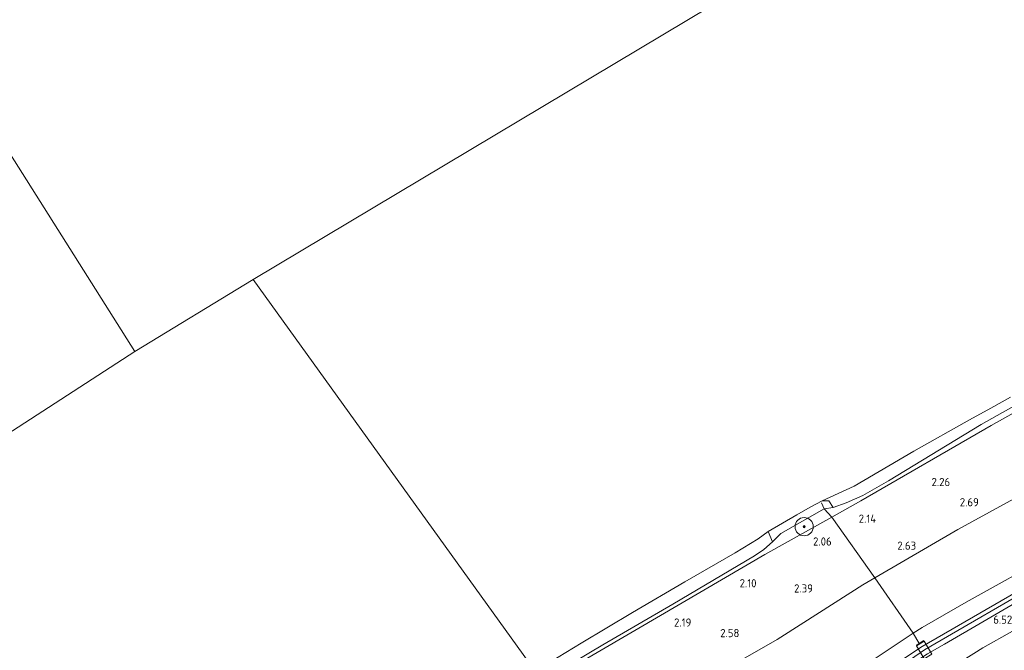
# Model space of a CAD drawing. Extents: x 130905 to 137824, y 412333 to 417928.
# Tile 203 of 256: x 134970 to 135186, y 415659 to 415798. Entities that reach past the tile are written whole.
import ezdxf
from ezdxf.enums import TextEntityAlignment as Align
from ezdxf.lldxf.tags import DXFTag

# ---------------------------------------------------------------- set-up
doc = ezdxf.new("R2010")
doc.units = 0
for name, color, linetype, lineweight in [('B-ME-GR-BOOM-S', 90, 'Continuous', 25), ('B-ME-GR-GRAS-GV', 60, 'Continuous', 13), ('B-ME-GW-TALUD_KRUIN-G', 90, 'Continuous', 18), ('B-ME-GW-TALUD_TEEN-G', 90, 'Continuous', 18), ('B-ME-IE-TERREINAFSCHEIDING_KUNSTMATIG_HEKWERK-G', 20, 'IE-TERREINAFSCHEIDING-KUNSTMATIG', 18), ('B-ME-OB-BEKLEDING_STEEN-GV', 30, 'Continuous', 18), ('B-ME-OB-BEKLEDING_STORTSTEEN-GV', 30, 'Continuous', 18), ('B-ME-OB-OEVERVOORZIENING-G', 7, 'Continuous', 18), ('B-ME-OG-WATER_RIVIER-GV', 130, 'Continuous', 18), ('B-ME-VH-VERHARDING_ASFALT-GV', 252, 'Continuous', 18), ('B-ME-VH-VERHARDING_ROOSTER-GV', 252, 'Continuous', 18), ('B-ME-WH-WINTERBED-G', 150, 'WH-WINTERBED', 18), ('X-XX-AL-HOOGTELABEL-S', 7, 'Continuous', 25)]:
    doc.layers.add(name, color=color, linetype=linetype, lineweight=lineweight)
doc.styles.add('NLCS-ISO-ANNOTATIVE-T18', font='NLCS-ISO.ttf', dxfattribs={"height": 1.8})
doc.styles.get("Standard").update_dxf_attribs({"font": 'arial.ttf'})
doc.linetypes.add('IE-TERREINAFSCHEIDING-KUNSTMATIG', pattern='A,4,[82,NLCS.SHX,S=0.75,R=90,X=0,Y=0],4,-2', length=10)
tags = doc.linetypes.add('WH-WINTERBED', pattern='A,6,-3.5,["WB",Standard,S=1.8,R=0,X=-1.5,Y=-0.9],-3.5,6,-3.5,6,-3.5,6,-3.5,6,-3.5', length=51).pattern_tags.tags
tags[6] = DXFTag(74, 10)

# ---------------------------------------------------------------- blocks, each defined once
blk = doc.blocks.new('SAL-HOOGTELABEL-SO')
at = {"color": 0, "linetype": 'ByBlock', "lineweight": -2, "style": 'NLCS-ISO-ANNOTATIVE-T18'}
blk.add_attdef('HOOGTE', text='', height=1.8, dxfattribs=at).set_placement((2.79, 0), align=Align.RIGHT)
blk = doc.blocks.new('SGR-BOOM_01-SO')
at = {"linetype": 'ByBlock', "lineweight": 18}
h = blk.add_hatch(color=0, dxfattribs=at)
h.dxf.hatch_style = 1
edge = h.paths.add_edge_path()
edge.add_arc((0, 0), 0.25, 0, 360)
at = {"color": 0, "linetype": 'ByBlock', "lineweight": 18}
for radius in [2, 0.25]:
    blk.add_circle((0, 0), radius, dxfattribs=at)

msp = doc.modelspace()

# ---------------------------------------------------------------- linework, layer by layer
at = {"layer": 'B-ME-GR-GRAS-GV'}
for points in [[(135424.625, 415804.686, 6.577), (135405.682, 415794.568, 6.647), (135375.231, 415778.419, 6.622), (135346.825, 415762.144, 6.655), (135319.719, 415747.407, 6.663), (135295.006, 415733.86, 6.557), (135273.708, 415721.765, 6.721), (135249.49, 415708.032, 6.549), (135223.437, 415693.4, 6.618), (135196.87, 415680.042, 6.424), (135177.867, 415669.49, 6.398), (135168.152, 415663.936, 6.354), (135166.161, 415662.666, 6.226), (135157.772, 415674.831, 2.785), (135175.976, 415685.51, 2.839), (135199.165, 415698.217, 2.799), (135224.183, 415712.486, 2.863), (135255.093, 415729.632, 2.848), (135289.3, 415749.409, 2.86), (135308.318, 415760.153, 2.886), (135327.336, 415770.898, 2.912), (135346.629, 415781.556, 2.932), (135365.922, 415792.214, 2.951), (135386.092, 415803.078, 2.948)], [(135386.092, 415803.078, 2.948), (135365.922, 415792.214, 2.951), (135346.629, 415781.556, 2.932), (135327.336, 415770.898, 2.912), (135308.318, 415760.153, 2.886), (135289.3, 415749.409, 2.86), (135255.093, 415729.632, 2.848), (135224.183, 415712.486, 2.863), (135199.165, 415698.217, 2.799), (135175.976, 415685.51, 2.839), (135157.772, 415674.831, 2.785), (135148.303, 415688.207, 1.942), (135154.638, 415691.844, 1.998), (135183.377, 415708.357, 1.941), (135214.178, 415725.669, 1.916), (135240.835, 415740.703, 1.961), (135263.833, 415753.585, 1.987), (135293.531, 415770.322, 2.037), (135324.592, 415787.672, 2.02), (135349.992, 415801.642, 2.072)], [(135214.178, 415725.669, 1.916), (135183.377, 415708.357, 1.941), (135154.638, 415691.844, 1.998), (135148.303, 415688.207, 1.942), (135146.591, 415690.086, 1.811), (135148.62, 415690.314, 1.828), (135151.413, 415691.389, 1.807), (135155.087, 415692.979, 1.832), (135160.75, 415696.238, 2.057), (135181.111, 415708.649, 1.867), (135211.242, 415725.589, 1.79)], [(135194.582, 415666.772, 6.259), (135181.544, 415659.45, 6.25), (135172.398, 415653.754, 6.314), (135167.208, 415650.867, 6.424), (135150.973, 415640.823, 6.432), (135133.592, 415630.097, 6.202), (135122.766, 415623.759, 6.217), (135111.754, 415616.913, 6.044), (135110.344, 415618.829, 6.412), (135115.025, 415621.419, 6.388), (135127.342, 415628.883, 6.374), (135134.496, 415633.504, 6.384), (135154.182, 415647.664, 6.484), (135163.878, 415654.522, 6.637), (135169.328, 415658.163, 6.592), (135173.109, 415660.276, 6.578), (135181.534, 415665.212, 6.452), (135209.302, 415681.384, 6.47)], [(135188.81, 415671.698, 6.524), (135168.176, 415659.777, 6.512), (135156.803, 415652.165, 6.568), (135154.798, 415651.91, 6.491), (135149.934, 415650.281, 6.339), (135138.614, 415645.418, 6.38), (135122.485, 415638.712, 5.768), (135104.951, 415631.438, 5.123), (135101.907, 415630.119, 4.997), (135101.289, 415630.927, 5.01), (135109.384, 415634.153, 5.184), (135127.133, 415641.601, 5.858), (135142.595, 415648.555, 6.308), (135149.616, 415652.281, 6.355), (135156.3, 415656.099, 6.439), (135166.161, 415662.666, 6.226), (135168.152, 415663.936, 6.354), (135177.867, 415669.49, 6.398), (135196.87, 415680.042, 6.424)], [(135194.295, 415657.563, 2.565), (135177.022, 415646.997, 2.591), (135172.398, 415653.754, 6.314), (135181.544, 415659.45, 6.25), (135194.582, 415666.772, 6.259)]]:
    msp.add_polyline3d(points, dxfattribs=at)
for points in [[(135105.834, 415663.768, 1.932), (135084.867, 415651.541, 1.959), (135084.497, 415652.161, 1.82), (135097.946, 415660.086, 1.744), (135113.322, 415669.078, 1.792), (135131.276, 415679.688, 1.736), (135133.338, 415681.134, 1.778), (135135.223, 415682.806, 1.748), (135137.098, 415684.624, 1.787), (135146.591, 415690.086, 1.811), (135148.303, 415688.207, 1.942), (135133.534, 415679.978, 1.921)], [(135120.629, 415652.311, 2.806), (135096.169, 415637.768, 2.769), (135084.867, 415651.541, 1.959), (135105.834, 415663.768, 1.932), (135133.534, 415679.978, 1.921), (135148.303, 415688.207, 1.942), (135157.772, 415674.831, 2.785), (135155.13, 415673.325, 2.769), (135142.172, 415665.063, 2.796), (135136.284, 415661.292, 2.829)], [(135097.946, 415660.086, 1.744), (135084.497, 415652.161, 1.82), (135083.074, 415654.313, 1), (135093.177, 415660.521, 1), (135104.424, 415667.237, 1), (135115.958, 415674.004, 1), (135127.006, 415680.37, 1), (135132.072, 415683.418, 1), (135134.264, 415685.033, 1), (135135.223, 415682.806, 1.748), (135133.338, 415681.134, 1.778), (135131.276, 415679.688, 1.736), (135113.322, 415669.078, 1.792)], [(135109.384, 415634.153, 5.184), (135101.289, 415630.927, 5.01), (135096.169, 415637.768, 2.769), (135120.629, 415652.311, 2.806), (135136.284, 415661.292, 2.829), (135142.172, 415665.063, 2.796), (135155.13, 415673.325, 2.769), (135157.772, 415674.831, 2.785), (135166.161, 415662.666, 6.226), (135156.3, 415656.099, 6.439), (135149.616, 415652.281, 6.355), (135142.595, 415648.555, 6.308), (135127.133, 415641.601, 5.858)]]:
    msp.add_polyline3d(points, close=True, dxfattribs=at)
at = {"layer": 'B-ME-GW-TALUD_KRUIN-G'}
for points in [[(135101.289, 415630.927, 5.01), (135109.384, 415634.153, 5.184), (135127.133, 415641.601, 5.858), (135142.595, 415648.555, 6.308), (135149.616, 415652.281, 6.355), (135156.3, 415656.099, 6.439), (135166.161, 415662.666, 6.226), (135168.152, 415663.936, 6.354), (135177.867, 415669.49, 6.398), (135196.87, 415680.042, 6.424), (135223.437, 415693.4, 6.618), (135249.49, 415708.032, 6.549), (135273.708, 415721.765, 6.721), (135295.006, 415733.86, 6.557), (135319.719, 415747.407, 6.663), (135346.825, 415762.144, 6.655), (135375.231, 415778.419, 6.622), (135405.682, 415794.568, 6.647), (135424.625, 415804.686, 6.577)], [(135135.223, 415682.806, 1.748), (135137.098, 415684.624, 1.787), (135146.591, 415690.086, 1.811), (135148.62, 415690.314, 1.828), (135151.413, 415691.389, 1.807), (135155.087, 415692.979, 1.832), (135160.75, 415696.238, 2.057), (135181.111, 415708.649, 1.867), (135211.242, 415725.589, 1.79), (135234.619, 415738.781, 1.768), (135239.099, 415741.659, 1.798), (135239.95, 415742.47, 1.844), (135241.848, 415744.701, 1.854), (135250.239, 415749.565, 1.816), (135252.919, 415750.066, 1.74), (135256.204, 415751.699, 1.77), (135269.678, 415759.218, 1.803), (135287.103, 415768.923, 1.858), (135311.148, 415782.099, 1.974), (135337.053, 415796.325, 1.846), (135343.293, 415800.027, 1.81)], [(135429.854, 415797.084, 6.304), (135415.977, 415789.331, 6.142), (135404.361, 415782.735, 6.129), (135394.735, 415777.678, 6.115), (135372.75, 415766.194, 6.14), (135352.563, 415754.777, 5.991), (135329.706, 415742.591, 6.096), (135318.77, 415736.938, 6.185), (135309.043, 415731.247, 6.191), (135288.053, 415719.653, 6.082), (135261.159, 415704.899, 6.172), (135240.597, 415693.154, 6.197), (135217.83, 415680.362, 6.152), (135194.582, 415666.772, 6.259), (135181.544, 415659.45, 6.25), (135172.398, 415653.754, 6.314), (135167.208, 415650.867, 6.424), (135150.973, 415640.823, 6.432), (135133.592, 415630.097, 6.202), (135122.766, 415623.759, 6.217), (135111.754, 415616.913, 6.044)], [(135135.223, 415682.806, 1.748), (135133.338, 415681.134, 1.778), (135131.276, 415679.688, 1.736), (135113.322, 415669.078, 1.792), (135097.946, 415660.086, 1.744), (135084.497, 415652.161, 1.82)]]:
    msp.add_polyline3d(points, dxfattribs=at)
at = {"layer": 'B-ME-GW-TALUD_TEEN-G'}
msp.add_polyline3d([(135096.169, 415637.768, 2.769), (135120.629, 415652.311, 2.806), (135136.284, 415661.292, 2.829), (135142.172, 415665.063, 2.796), (135155.13, 415673.325, 2.769), (135157.772, 415674.831, 2.785), (135175.976, 415685.51, 2.839), (135199.165, 415698.217, 2.799), (135224.183, 415712.486, 2.863), (135255.093, 415729.632, 2.848), (135289.3, 415749.409, 2.86), (135308.318, 415760.153, 2.886), (135327.336, 415770.898, 2.912), (135346.629, 415781.556, 2.932), (135365.922, 415792.214, 2.951), (135386.092, 415803.078, 2.948), (135406.263, 415813.942, 2.945), (135415.16, 415818.493, 2.845)], dxfattribs=at)
at = {"layer": 'B-ME-IE-TERREINAFSCHEIDING_KUNSTMATIG_HEKWERK-G'}
for points in [[(135084.867, 415651.541, 1.959), (135105.834, 415663.768, 1.932), (135133.534, 415679.978, 1.921), (135148.303, 415688.207, 1.942), (135154.638, 415691.844, 1.998), (135183.377, 415708.357, 1.941), (135214.178, 415725.669, 1.916), (135240.835, 415740.703, 1.961), (135263.833, 415753.585, 1.987), (135293.531, 415770.322, 2.037), (135324.592, 415787.672, 2.02), (135349.992, 415801.642, 2.072), (135368.131, 415811.491, 2.061), (135390.722, 415823.569, 2.011), (135403.125, 415829.992, 2.018)], [(135148.303, 415688.207, 1.942), (135146.591, 415690.086, 1.811), (135145.998, 415691.383, 1.261)], [(135167.54, 415660.421, 6.501), (135166.161, 415662.666, 6.226), (135157.772, 415674.831, 2.785), (135148.303, 415688.207, 1.942)], [(135166.827, 415660.023, 6.513), (135167.54, 415660.421, 6.501), (135168.542, 415661.043, 6.501)]]:
    msp.add_polyline3d(points, dxfattribs=at)
at = {"layer": 'B-ME-OB-BEKLEDING_STEEN-GV'}
msp.add_polyline3d([(135137.098, 415684.624, 1.787), (135135.223, 415682.806, 1.748), (135134.264, 415685.033, 1), (135140.584, 415688.767, 1), (135143.541, 415690.438, 1), (135146.185, 415691.817, 1), (135147.614, 415691.78, 1.326), (135148.62, 415690.314, 1.828), (135146.591, 415690.086, 1.811)], close=True, dxfattribs=at)
at = {"layer": 'B-ME-OB-BEKLEDING_STORTSTEEN-GV'}
msp.add_polyline3d([(135211.242, 415725.589, 1.79), (135181.111, 415708.649, 1.867), (135160.75, 415696.238, 2.057), (135155.087, 415692.979, 1.832), (135151.413, 415691.389, 1.807), (135148.62, 415690.314, 1.828), (135147.614, 415691.78, 1.326), (135146.185, 415691.817, 1), (135153.18, 415695.026, 1), (135166.348, 415702.746, 1), (135178.6, 415709.604, 1), (135183.283, 415712.215, 1), (135187.597, 415714.649, 1)], dxfattribs=at)
at = {"layer": 'B-ME-OB-OEVERVOORZIENING-G'}
msp.add_polyline3d([(135187.597, 415714.649, 1), (135183.283, 415712.215, 1), (135178.6, 415709.604, 1), (135166.348, 415702.746, 1), (135153.18, 415695.026, 1), (135146.185, 415691.817, 1), (135143.541, 415690.438, 1), (135140.584, 415688.767, 1), (135134.264, 415685.033, 1), (135132.072, 415683.418, 1), (135127.006, 415680.37, 1), (135115.958, 415674.004, 1), (135104.424, 415667.237, 1), (135093.177, 415660.521, 1), (135083.074, 415654.313, 1)], dxfattribs=at)
at = {"layer": 'B-ME-OG-WATER_RIVIER-GV'}
for points in [[(135312.433, 415914.771, 1), (135021.033, 415740.52, 1), (134994.956, 415724.66, 1), (134953.232, 415790.691, 1), (134958.617, 415792.882, 1), (134967.762, 415797.856, 1)], [(135187.597, 415714.649, 1), (135183.283, 415712.215, 1), (135178.6, 415709.604, 1), (135166.348, 415702.746, 1), (135153.18, 415695.026, 1), (135146.185, 415691.817, 1), (135143.541, 415690.438, 1), (135140.584, 415688.767, 1), (135134.264, 415685.033, 1), (135132.072, 415683.418, 1), (135127.006, 415680.37, 1), (135115.958, 415674.004, 1), (135104.424, 415667.237, 1), (135093.177, 415660.521, 1), (135083.074, 415654.313, 1), (135021.033, 415740.52, 1), (135312.433, 415914.771, 1)], [(134925.486, 415800.606, 1), (134929.789, 415797.698, 1), (134930.708, 415796.783, 1), (134931.327, 415795.611, 1), (134931.66, 415794.386, 1), (134931.272, 415793.014, 1), (134930.845, 415791.255, 1), (134931.009, 415790.205, 1), (134932.053, 415788.558, 1), (134933.486, 415787.042, 1), (134934.976, 415786.231, 1), (134936.933, 415786.039, 1), (134940.806, 415786.739, 1), (134947.251, 415788.614, 1), (134953.232, 415790.691, 1), (134994.956, 415724.66, 1), (134677.776, 415518.913, 1)], [(134677.776, 415518.913, 1), (134994.956, 415724.66, 1), (135021.033, 415740.52, 1), (135083.074, 415654.313, 1), (135061.324, 415641.383, 1), (135046.897, 415632.884, 1), (135039.542, 415628.312, 1), (135036.969, 415627.022, 1), (135034.873, 415626.385, 1), (135028.374, 415622.619, 1), (135025.988, 415620.939, 1), (135024.072, 415619.398, 1), (135023.571, 415618.735, 1), (135022.43, 415617.933, 1), (135014.031, 415612.946, 1), (134998.525, 415603.93, 1), (134983.918, 415594.865, 1), (134967.14, 415584.731, 1)]]:
    msp.add_polyline3d(points, dxfattribs=at)
at = {"layer": 'B-ME-VH-VERHARDING_ASFALT-GV'}
msp.add_polyline3d([(135209.302, 415681.384, 6.47), (135181.534, 415665.212, 6.452), (135173.109, 415660.276, 6.578), (135169.328, 415658.163, 6.592), (135163.878, 415654.522, 6.637), (135154.182, 415647.664, 6.484), (135134.496, 415633.504, 6.384), (135127.342, 415628.883, 6.374), (135115.025, 415621.419, 6.388), (135110.344, 415618.829, 6.412), (135109.662, 415619.741, 6.431), (135109.026, 415620.551, 6.425), (135128.699, 415632.135, 6.417), (135139.699, 415639.652, 6.418), (135142.801, 415642.116, 6.342), (135146.498, 415645.096, 6.463), (135156.803, 415652.165, 6.568), (135168.176, 415659.777, 6.512), (135188.81, 415671.698, 6.524)], dxfattribs=at)
at = {"layer": 'B-ME-VH-VERHARDING_ROOSTER-GV'}
msp.add_polyline3d([(135170.279, 415658.038, 6.592), (135168.594, 415657.064, 6.592), (135166.944, 415659.918, 6.592), (135168.63, 415660.893, 6.579)], close=True, dxfattribs=at)
at = {"layer": 'B-ME-WH-WINTERBED-G'}
msp.add_polyline3d([(135109.662, 415619.741, 6.431), (135128.282, 415630.653, 6.446), (135139.107, 415637.841, 6.434), (135148.63, 415645.068, 6.614), (135157.557, 415651.321, 6.514), (135168.701, 415658.985, 6.618), (135195.768, 415674.694, 6.524), (135216.707, 415686.655, 6.556), (135237.646, 415698.616, 6.588), (135258.716, 415710.389, 6.609), (135279.786, 415722.162, 6.629), (135299.623, 415733.362, 6.615), (135319.461, 415744.563, 6.6), (135339.915, 415755.958, 6.617), (135360.369, 415767.353, 6.633), (135380.821, 415778.35, 6.686), (135401.274, 415789.347, 6.739), (135426.241, 415802.39, 6.615)], dxfattribs=at)

# ---------------------------------------------------------------- block references
at = {"layer": 'B-ME-GR-BOOM-S'}
msp.add_blockref('SGR-BOOM_01-SO', (135142.208, 415686.133, 1.832), dxfattribs=at)
at = {"layer": 'X-XX-AL-HOOGTELABEL-S'}
for p, values in [((135171.529, 415695.044, 2.261), {'HOOGTE': '2.26'}), ((135177.836, 415690.607, 2.686), {'HOOGTE': '2.69'}), ((135155.243, 415686.989, 2.136), {'HOOGTE': '2.14'}), ((135145.471, 415681.969, 2.061), {'HOOGTE': '2.06'}), ((135164.04, 415681.046, 2.63), {'HOOGTE': '2.63'}), ((135128.938, 415672.779, 2.098), {'HOOGTE': '2.10'}), ((135141.352, 415671.634, 2.386), {'HOOGTE': '2.39'}), ((135114.603, 415664.132, 2.186), {'HOOGTE': '2.19'}), ((135185.182, 415664.771, 6.524), {'HOOGTE': '6.52'}), ((135125.173, 415661.806, 2.58), {'HOOGTE': '2.58'})]:
    msp.add_blockref('SAL-HOOGTELABEL-SO', p, dxfattribs=at).add_auto_attribs(values)

doc.saveas('drawing.dxf')
